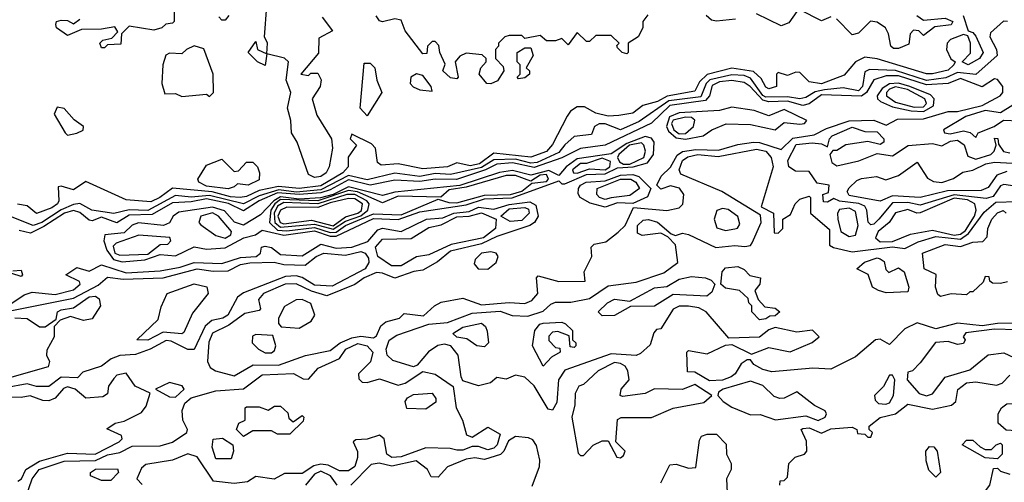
# Model space of a CAD drawing. Extents: x 2889633 to 3052318, y 540750 to 918690.
# Tile 70 of 256: x 3032901 to 3036087, y 567304 to 568801. Entities that reach past the tile are written whole.
import ezdxf

# ---------------------------------------------------------------- set-up
doc = ezdxf.new("R2010")
doc.units = 0

msp = doc.modelspace()

# ---------------------------------------------------------------- linework, layer by layer
at = {"layer": '0CON02XD'}
for points in [[(3033400, 568835), (3033400, 568795), (3033395, 568790), (3033373, 568787), (3033360, 568775), (3033335, 568767.5), (3033255, 568780), (3033230, 568755), (3033228.3, 568721.7), (3033185, 568720), (3033175, 568710), (3033165, 568710), (3033160, 568725), (3033170, 568735), (3033198.3, 568741.7), (3033218.3, 568761.7), (3033208.3, 568778.3), (3033165, 568770), (3033100.7, 568769.3), (3033055, 568750), (3033020, 568775), (3033017.5, 568785), (3033020, 568795), (3033035, 568800), (3033055, 568798.8), (3033075, 568787.5), (3033095, 568802.5)], [(3033855, 568290), (3033835, 568300), (3033798.8, 568405), (3033780, 568435), (3033778, 568475), (3033766.7, 568515), (3033777.5, 568565), (3033762.5, 568605), (3033770, 568665), (3033757, 568677), (3033700, 568690), (3033695, 568652.5), (3033670, 568665), (3033640, 568695), (3033665, 568730), (3033670, 568705), (3033700, 568690), (3033702.5, 568725), (3033692.5, 568745), (3033700, 568845)], [(3035415, 568827.5), (3035389.1, 568790.9), (3035365, 568781.4), (3035285, 568820)], [(3035525, 568810), (3035495, 568797.5), (3035425, 568832.5)], [(3035953.8, 568815), (3035970, 568765), (3035985, 568760), (3035995, 568747.5), (3036018, 568695), (3036006.2, 568675), (3035970, 568655), (3035950, 568665), (3035977.5, 568692.5), (3035978, 568725), (3035968.8, 568748.8), (3035955, 568753.3), (3035913, 568737), (3035902, 568725), (3035900, 568705), (3035914.2, 568674.2), (3035927.5, 568665), (3035923.3, 568655), (3035905, 568638), (3035855, 568625.7), (3035835, 568625.8), (3035675, 568674), (3035635, 568680), (3035605.8, 568664.2), (3035568.3, 568621.7), (3035495, 568593.1), (3035455, 568600), (3035425, 568630), (3035411.7, 568631.7), (3035385, 568620), (3035355, 568630), (3035350, 568625), (3035350, 568585), (3035325, 568577.5), (3035315, 568582.5), (3035300.3, 568610.4), (3035275, 568632.9), (3035205, 568644.4), (3035125, 568623.1), (3035100.4, 568599.6), (3035085, 568570), (3034996, 568554), (3034965, 568535.8), (3034917, 568523), (3034885, 568498.8), (3034839.7, 568490.4), (3034805, 568488.6), (3034765, 568498), (3034728.8, 568518.8), (3034705, 568519.2), (3034683.3, 568505), (3034671.7, 568488.3), (3034625, 568396.7), (3034605, 568374.3), (3034555, 568355.8), (3034435, 568368.6), (3034388, 568335), (3034358.3, 568328.3), (3034315, 568338), (3034285, 568324.3), (3034205, 568318), (3034125, 568334), (3034070.7, 568330.7), (3034058.3, 568338.3), (3034052.5, 568385), (3034039.3, 568399.3), (3033975, 568430), (3033970, 568415), (3033990, 568395), (3033963.6, 568356.4), (3033963.3, 568325), (3033945.8, 568305), (3033875, 568263.2), (3033805, 568254.7), (3033738.4, 568261.6), (3033675, 568248.5), (3033635, 568228.9), (3033614.4, 568225.6), (3033582.2, 568227.8), (3033523.6, 568243.6), (3033395, 568255.7), (3033353.8, 568225)], [(3033577.5, 568815), (3033565, 568800), (3033555, 568800), (3033545, 568810)], [(3033879.5, 568809.5), (3033912.5, 568765), (3033868.8, 568741.2), (3033867, 568693), (3033810, 568625), (3033835, 568620), (3033842.5, 568627.5), (3033865, 568627.5), (3033876.1, 568606.1), (3033873.3, 568585), (3033846.7, 568545), (3033862.3, 568492.3), (3033910, 568415), (3033912.5, 568385), (3033902.5, 568325), (3033892.5, 568305), (3033875, 568293.3), (3033855, 568290)], [(3034425, 568593.3), (3034412.5, 568595), (3034387.5, 568625), (3034392.5, 568645), (3034410, 568665), (3034410, 568675), (3034397, 568687), (3034345, 568692.5), (3034325, 568682.5), (3034310, 568665), (3034320, 568615), (3034315, 568610), (3034295, 568612.5), (3034270, 568635), (3034277, 568657), (3034260, 568695), (3034257, 568717), (3034245, 568730), (3034235, 568730), (3034220, 568715), (3034218.3, 568691.7), (3034205, 568690), (3034147.5, 568765), (3034135, 568800), (3034115, 568803.3), (3034075, 568793.8), (3034065, 568797.5), (3034053.9, 568813.9)], [(3034933.6, 568816.4), (3034917.5, 568795), (3034916.7, 568775), (3034902.5, 568745), (3034870, 568725), (3034870, 568695), (3034865, 568690), (3034850, 568695), (3034835, 568710), (3034833, 568717), (3034840, 568725), (3034815, 568750), (3034765, 568750), (3034745, 568730), (3034735, 568730), (3034705, 568760), (3034675, 568720), (3034655, 568740), (3034635, 568732.5), (3034605, 568732.5), (3034585, 568750), (3034535, 568740), (3034525, 568750), (3034485, 568750), (3034470, 568745), (3034450, 568725), (3034450, 568715), (3034440, 568705), (3034440, 568675), (3034465, 568650), (3034467.5, 568635), (3034446.4, 568603.6), (3034425, 568593.3)], [(3036096.7, 568795), (3036083.9, 568796.1), (3036041.7, 568758.3), (3036040, 568745), (3036061.2, 568705), (3036063.3, 568685), (3035995, 568624), (3035935, 568630), (3035897.6, 568612.4), (3035835, 568604.6), (3035735, 568636.4), (3035650.5, 568639.5), (3035635, 568632.5), (3035628.1, 568585), (3035615, 568570.6), (3035565, 568580), (3035505, 568573.9), (3035475, 568567.8), (3035445, 568549.2), (3035425.6, 568544.5), (3035385, 568551.5), (3035315, 568550.8), (3035305, 568555.5), (3035265, 568611.9), (3035245, 568620), (3035205, 568622.5), (3035133.5, 568606.5), (3035122.2, 568595), (3035105, 568551.1), (3035001.7, 568538.3), (3034905, 568471.4), (3034845, 568444), (3034795, 568464), (3034775.9, 568464.1), (3034761.2, 568455), (3034750.7, 568429.3), (3034695, 568423.3), (3034664.3, 568395.7)], [(3035217, 568803), (3035155, 568796.7), (3035139.3, 568799.3), (3035122.5, 568815)], [(3035804.2, 568814.2), (3035825, 568800), (3035895, 568805.7), (3035920, 568795), (3035915, 568784), (3035862.3, 568777.7), (3035825, 568750), (3035810, 568765), (3035793.3, 568766.7), (3035782.5, 568755), (3035778.3, 568721.7), (3035745, 568707.5), (3035728.3, 568708.3), (3035720, 568715), (3035712.5, 568755), (3035702.5, 568775), (3035675, 568793.3), (3035654.1, 568795.9), (3035615, 568757.5), (3035595, 568752.5), (3035543.6, 568803.6)], [(3033515, 568552.5), (3033527.5, 568565), (3033526.2, 568625), (3033496.4, 568706.4), (3033465, 568716.7), (3033440, 568705), (3033425, 568690), (3033385, 568692.5), (3033373.6, 568686.4), (3033363.3, 568655), (3033360, 568595), (3033370.7, 568560.7), (3033405, 568562.5), (3033425, 568552.5), (3033505, 568560), (3033515, 568552.5)], [(3034515, 568610), (3034510, 568615), (3034520, 568625), (3034520, 568655), (3034510, 568665), (3034510, 568695), (3034535, 568710), (3034555, 568710), (3034562.5, 568685), (3034540, 568645), (3034550, 568635), (3034550, 568625), (3034535, 568612.5), (3034515, 568610)], [(3034025, 568490), (3034002.5, 568515), (3034015, 568660), (3034035, 568660), (3034050, 568645), (3034056.7, 568605), (3034072.5, 568565), (3034025, 568490)], [(3032835, 567857.5), (3032915, 567910), (3032940.7, 567919.3), (3033015, 567911.9), (3033075, 567926.2), (3033096.7, 567945), (3033093.6, 567953.6), (3033050, 567975), (3033085, 567999.2), (3033125, 567986.9), (3033165, 568008), (3033245, 567981.8), (3033355, 567988.1), (3033420.2, 567999.8), (3033465, 568015.5), (3033555, 568011.9), (3033615, 568030.9), (3033665.4, 568034.6), (3033680, 568045), (3033683.3, 568065), (3033695, 568068), (3033715, 568063.8), (3033745, 568041.4), (3033815, 568037.1), (3033875, 568074.3), (3033925, 568061.5), (3033975.4, 568064.6), (3034026.7, 568083.3), (3034059.3, 568120.7), (3034075, 568126.5), (3034135, 568115.5), (3034216.7, 568155), (3034270, 568160), (3034305, 568175.3), (3034355, 568180), (3034385, 568194.6), (3034435, 568187.3), (3034485, 568203.4), (3034551.5, 568211.5), (3034570.5, 568200.5), (3034578.8, 568165), (3034566.2, 568145), (3034551.2, 568135), (3034445, 568099.1), (3034395, 568075.4), (3034295, 568051.5), (3034252.6, 568017.4), (3034205, 567990), (3034176.4, 567986.4), (3034115, 567964), (3034075, 567980.8), (3034055, 567982.5), (3034015, 567965.7), (3033985, 567944.2), (3033895, 567907.1), (3033845, 567922.1), (3033795, 567946.5), (3033760, 567945), (3033690, 567915), (3033673.8, 567895), (3033680, 567865), (3033675, 567860), (3033629.5, 567850.5), (3033577.3, 567812.7), (3033525, 567786), (3033512.6, 567757.4), (3033508.8, 567695), (3033516.7, 567675), (3033534.2, 567664.2), (3033595, 567648.8), (3033655.7, 567684.3), (3033737.6, 567682.4), (3033825, 567713.8), (3033905, 567730), (3033938, 567755), (3033975, 567771.1), (3034005, 567777.1), (3034045, 567771.2), (3034055, 567777.5), (3034069.5, 567810.5), (3034085, 567823.3), (3034130, 567835), (3034145, 567850), (3034207, 567843), (3034242.5, 567875), (3034265, 567886.7), (3034335, 567900), (3034395, 567878.6), (3034485, 567886.2), (3034535, 567882), (3034558.3, 567891.7), (3034577.5, 567915), (3034572.5, 567965), (3034578.3, 567971.7), (3034645, 567953.8), (3034730, 567955), (3034727.5, 567985), (3034752.5, 568035), (3034750, 568065), (3034760, 568075), (3034797.5, 568082.5), (3034836.8, 568113.2), (3034860, 568135), (3034874.4, 568165.6), (3034886.7, 568193.3), (3034995, 568183.3), (3035035, 568192.5), (3035046.2, 568203.8), (3035050, 568235), (3035035.8, 568255.8), (3035006.4, 568263.6), (3034975, 568252.5), (3034962.5, 568265), (3034976, 568295), (3035006.4, 568323.6), (3035027.9, 568362.1), (3035045.5, 568374.5), (3035088.9, 568381.1), (3035161.7, 568378.3), (3035225, 568397.1), (3035275, 568404.4), (3035295, 568403.3), (3035365, 568380.8), (3035402.5, 568417.5), (3035471.7, 568428.3), (3035511.2, 568448.8), (3035585, 568473.5), (3035665, 568475.7), (3035705, 568459.2), (3035741.2, 568478.8), (3035825, 568480), (3035905, 568503.5), (3035935, 568503.8), (3036015, 568523.3), (3036073.8, 568555), (3036082, 568565), (3036082, 568585), (3036065, 568607.5), (3036055, 568610), (3036015, 568583.8), (3035945, 568610.5), (3035905, 568594.3), (3035835, 568590), (3035745, 568619.3), (3035705, 568619.1), (3035665, 568606), (3035640.5, 568565), (3035625, 568553.1), (3035495, 568558.2), (3035455, 568528.9), (3035435, 568523.8), (3035385, 568536.8), (3035325, 568535.4), (3035305, 568540.7), (3035264.3, 568585), (3035245, 568597.8), (3035205, 568604.5), (3035165, 568599.6), (3035142, 568588), (3035132.5, 568555), (3035120, 568540), (3035005, 568522.9), (3034945, 568465.7), (3034795, 568394.5), (3034715, 568384.5), (3034655, 568353.8), (3034565, 568323), (3034495, 568337.7), (3034445, 568333.1), (3034407.5, 568315), (3034314, 568284), (3034244.6, 568284.6), (3034195, 568277.7), (3034115, 568281.1), (3034035, 568265.5), (3033965, 568282.9), (3033905, 568250), (3033875, 568240.9), (3033805, 568234.8), (3033735, 568240.8), (3033675.3, 568214.7), (3033625, 568182.2), (3033576, 568206), (3033505, 568221.2), (3033455, 568211.3), (3033395, 568208.5), (3033329.3, 568170.7), (3033255, 568168.8), (3033215, 568143.1), (3033165, 568161.9), (3033135, 568150), (3033125, 568152.5), (3033095, 568177.1), (3033075, 568183.5), (3033045.3, 568174.7), (3032978.8, 568131.2), (3032935, 568110.6), (3032898.3, 568118.3)], [(3034235, 568570), (3034232.5, 568585), (3034205, 568620), (3034185, 568625.8), (3034166.2, 568615), (3034163.8, 568595), (3034173.9, 568583.9), (3034195, 568574), (3034235, 568570)], [(3035825, 568504.2), (3035858.1, 568521.9), (3035860, 568545), (3035847.7, 568557.7), (3035780.8, 568585), (3035744.7, 568595.3), (3035715, 568593.2), (3035691.3, 568578.7), (3035675.8, 568555), (3035676.2, 568545), (3035686.7, 568536.7), (3035725, 568519.5), (3035785.9, 568505.9), (3035825, 568504.2)], [(3035795, 568517.9), (3035825, 568519.4), (3035835, 568530), (3035829.2, 568545), (3035774, 568575), (3035735, 568583.6), (3035715, 568576.5), (3035705.7, 568565), (3035705.8, 568555), (3035734.7, 568534.6), (3035795, 568517.9)], [(3033055, 568427.5), (3033085, 568433.3), (3033106.4, 568443.6), (3033107.5, 568455), (3033077.3, 568477.3), (3033045, 568513.3), (3033021.7, 568518.3), (3033012.5, 568495), (3033047.5, 568435), (3033055, 568427.5)], [(3035055, 568413.9), (3035112.5, 568425), (3035140, 568445), (3035186.4, 568463.6), (3035265, 568461.4), (3035345, 568444), (3035375, 568468.8), (3035425, 568462.5), (3035440, 568465), (3035447.5, 568475), (3035375, 568510), (3035325, 568490), (3035277.6, 568507.6), (3035205, 568518), (3035165, 568507.1), (3035035, 568500), (3035003.9, 568486.1), (3034993.8, 568455), (3035000.6, 568440.6), (3035025, 568418.5), (3035055, 568413.9)], [(3036115, 568524.3), (3036075, 568500), (3036025, 568506.7), (3035962, 568488), (3035890, 568445), (3035893.3, 568435), (3035911.9, 568431.9), (3035955, 568441.2), (3035975.9, 568435.9), (3035995, 568420)], [(3035035, 568431.8), (3035055, 568432.2), (3035081.2, 568455), (3035085.9, 568475.9), (3035074.2, 568484.2), (3035055.5, 568485.5), (3035015, 568475.5), (3035010, 568465), (3035016.9, 568445), (3035035, 568431.8)], [(3035995, 568420), (3036002.5, 568435), (3036053.8, 568455), (3036084.2, 568475.8), (3036135, 568473.5)], [(3036165, 568256.2), (3036085, 568268), (3036075, 568263.3), (3036051.2, 568228.8), (3036027.7, 568222.3), (3035925, 568234.2), (3035815, 568201.1), (3035775, 568209.1), (3035725, 568207.8), (3035681.2, 568155), (3035665, 568138.8), (3035655, 568136.7), (3035646.1, 568146.1), (3035642, 568185), (3035635, 568198), (3035616.3, 568206.3), (3035553.2, 568213.2), (3035535, 568222.5), (3035515, 568210), (3035501.7, 568211.7), (3035500, 568235), (3035518.3, 568241.7), (3035520, 568265), (3035481.7, 568271.7), (3035455, 568310), (3035410.7, 568310.7), (3035390, 568325), (3035386.2, 568345), (3035412.8, 568397.2), (3035465, 568402.9), (3035495, 568398.8), (3035515, 568390), (3035521.2, 568415), (3035530, 568425), (3035595, 568452.9), (3035635, 568438.8), (3035675, 568438), (3035697.5, 568415), (3035697.5, 568405), (3035685, 568397.5), (3035645, 568406.7), (3035573.9, 568396.1), (3035545, 568377.5), (3035532.5, 568377.5), (3035522.5, 568365), (3035528.3, 568338.3), (3035545, 568327.5), (3035615.8, 568344.2), (3035675, 568367.5), (3035725, 568360), (3035776, 568394), (3035855, 568400), (3035885, 568392.5), (3035912.6, 568407.4), (3035935, 568411.4), (3035956.5, 568396.5), (3035969.2, 568359.2), (3035995, 568350), (3036043.3, 568365), (3036053.8, 568375), (3036060, 568395), (3036055, 568417.5), (3036066.1, 568416.1), (3036068.3, 568398.3), (3036084.3, 568374.3), (3036105, 568370)], [(3033232.5, 568017.5), (3033305, 568023.9), (3033355, 568041.1), (3033405, 568036.9), (3033465, 568066), (3033505, 568058), (3033565, 568063.1), (3033625.4, 568094.6), (3033663.8, 568105), (3033685, 568120), (3033755, 568103.5), (3033855, 568117.7), (3033905, 568100.7), (3033925, 568100.4), (3034045, 568157.5), (3034125, 568153.8), (3034195, 568179.6), (3034345, 568201.4), (3034405, 568221.6), (3034494.7, 568224.7), (3034645, 568280), (3034655, 568270), (3034665, 568270), (3034735, 568299.7), (3034795, 568302.3), (3034835, 568321.5), (3034885.3, 568324.8), (3034932, 568338), (3034951.4, 568365), (3034954.2, 568405), (3034945, 568417.1), (3034925, 568423.5), (3034865, 568400.5), (3034815, 568367.3), (3034705, 568351.1), (3034668.6, 568325), (3034645, 568296.7), (3034612.9, 568312.9), (3034555, 568298), (3034495, 568313.2), (3034453.7, 568306.3), (3034325, 568264.3), (3034115, 568243.1), (3034075, 568231.5), (3033965, 568259.7), (3033914.5, 568235.5), (3033874.3, 568224.3), (3033805, 568220.5), (3033745, 568227.5), (3033722.5, 568215), (3033680.3, 568169.6), (3033625, 568135.6), (3033595.4, 568145.4), (3033562.8, 568182.8), (3033525, 568193.8), (3033415, 568177.9), (3033397.1, 568165), (3033385, 568144), (3033365.6, 568134.4), (3033285, 568143.5), (3033265, 568135.5), (3033238.3, 568111.7), (3033176.2, 568105), (3033172.7, 568085), (3033182.1, 568055), (3033204.4, 568025), (3033232.5, 568017.5)], [(3034664.3, 568395.7), (3034645, 568371.4), (3034575, 568338.8), (3034555, 568337.1), (3034505, 568349.7), (3034435, 568347.3), (3034395, 568322.8), (3034295, 568299.5), (3034245, 568302.7), (3034195, 568293.1), (3034115, 568304.5), (3034025, 568282.7), (3033965, 568296.2), (3033875, 568250.5), (3033795, 568243.1), (3033739.6, 568250.4), (3033675, 568230.4), (3033625, 568205.5), (3033515, 568232.3), (3033455, 568226.5), (3033405, 568231.9), (3033315, 568183.1), (3033255, 568185.5), (3033205, 568174.2), (3033134.3, 568184.3), (3033095, 568205.7), (3033075, 568203.3), (3033035, 568185.5), (3032972.5, 568145), (3032944.4, 568134.4), (3032865.7, 568165.7)], [(3036230.5, 567819.5), (3036065, 567817.8), (3036015, 567810), (3035935, 567818.8), (3035865, 567800.8), (3035805, 567820), (3035765, 567800), (3035715, 567750), (3035685, 567767.5), (3035670, 567765), (3035605, 567710), (3035525, 567670), (3035467, 567673), (3035335, 567661.2), (3035305, 567668.8), (3035276.7, 567685), (3035265, 567700), (3035255, 567700), (3035235, 567686.7), (3035216.2, 567655), (3035203.3, 567645), (3035175, 567634.3), (3035132.7, 567632.7), (3035085, 567660), (3035061.7, 567661.7), (3035060, 567725), (3035065, 567730), (3035125, 567720), (3035185, 567747.5), (3035205, 567750), (3035268.3, 567718.3), (3035325, 567740), (3035394.1, 567725.9), (3035465, 567756.7), (3035487.5, 567775), (3035466.4, 567796.4), (3035415, 567790), (3035345, 567804.3), (3035325, 567797.1), (3035295, 567773.8), (3035195, 567770), (3035122.5, 567855), (3035098.3, 567868.3), (3035065, 567874.2), (3035035, 567873.8), (3035015.8, 567864.2), (3034975, 567800), (3034961.7, 567798.3), (3034953, 567787), (3034941.2, 567748.8), (3034909.7, 567720.4), (3034895, 567714), (3034815, 567720), (3034665, 567666.7), (3034643.8, 567635), (3034638.3, 567561.7), (3034625, 567537.5), (3034610.7, 567540.7), (3034565.8, 567615.8), (3034535, 567643.8), (3034505, 567650), (3034475, 567637.5), (3034445, 567642.5), (3034423.9, 567626.1), (3034385, 567616.2), (3034335, 567632.5), (3034328.8, 567645), (3034320, 567715), (3034295.5, 567745.5), (3034275, 567750.6), (3034253.6, 567746.4), (3034223.6, 567726.4), (3034186.7, 567683.3), (3034175, 567677.5), (3034108.3, 567698.3), (3034090, 567715), (3034086.7, 567735), (3034096.1, 567763.9), (3034120.5, 567779.5), (3034225, 567815.8), (3034285, 567820.8), (3034365, 567851.2), (3034455, 567858), (3034493.9, 567843.9), (3034545, 567841.2), (3034595, 567858), (3034619.3, 567880.7), (3034635, 567886.7), (3034683.6, 567886.4), (3034745, 567898.8), (3034805, 567940), (3034895, 567951.2), (3034985, 567982), (3035030, 568015), (3035022.5, 568072.5), (3034998.3, 568098.3), (3034975, 568110), (3034915, 568102.5), (3034900, 568110), (3034900, 568135), (3034918.3, 568151.7), (3034935, 568153.8), (3034965, 568146), (3035008.3, 568108.3), (3035022.5, 568102.5), (3035045, 568110), (3035065, 568106), (3035153.6, 568063.6), (3035215, 568070), (3035247, 568067), (3035265, 568070), (3035270.7, 568079.3), (3035300, 568145), (3035298.3, 568168.3), (3035172.5, 568245), (3035040.6, 568300.6), (3035034.2, 568315), (3035045.8, 568345), (3035063, 568357), (3035095, 568364.5), (3035161.3, 568358.7), (3035285, 568382.2), (3035315.4, 568375.4), (3035332.5, 568355), (3035338.8, 568325), (3035300, 568195), (3035340, 568175), (3035341.7, 568111.7), (3035355, 568110), (3035370, 568125), (3035370, 568155), (3035395, 568170), (3035410, 568205), (3035425, 568220), (3035455, 568230), (3035460, 568225), (3035460, 568175), (3035521.7, 568121.7), (3035521.7, 568071.7), (3035533.6, 568063.6), (3035595, 568050), (3035725, 568065.5), (3035765, 568060), (3035807.9, 568082.1), (3035865, 568099.4), (3035945, 568090.9), (3035971.3, 568108.7), (3036022.1, 568177.9), (3036059.5, 568210.5), (3036127.7, 568212.3)], [(3034855, 568333.3), (3034875, 568333.5), (3034920.6, 568355), (3034925.6, 568375), (3034920.8, 568395), (3034912.4, 568402.4), (3034873.5, 568395), (3034839.5, 568365), (3034835.6, 568355), (3034841.2, 568341.2), (3034855, 568333.3)], [(3033575, 568254), (3033505, 568262.2), (3033480, 568275), (3033477.5, 568285), (3033505, 568330), (3033555, 568350), (3033595, 568310), (3033608.3, 568311.7), (3033635, 568340), (3033655, 568340), (3033670, 568325), (3033676.7, 568305), (3033675, 568282.5), (3033640, 568265), (3033605, 568270), (3033595, 568260), (3033575, 568254)], [(3034705, 568304.6), (3034745, 568318.8), (3034795.2, 568314.8), (3034810, 568325), (3034812.2, 568342.2), (3034785, 568352.3), (3034735, 568335.8), (3034715, 568335.6), (3034689.2, 568315), (3034692.5, 568305), (3034705, 568304.6)], [(3035685, 568214), (3035585, 568232), (3035578.8, 568245), (3035585, 568256.7), (3035609.5, 568280.5), (3035625, 568286.7), (3035673, 568293), (3035703, 568283), (3035745, 568296.7), (3035805, 568340), (3035838.3, 568288.3), (3035857.7, 568277.7), (3035885, 568273.8), (3035922.7, 568287.3), (3035952.3, 568307.7), (3035985, 568314.2), (3036027.5, 568335), (3036055, 568340), (3036113.8, 568336.2)], [(3033905, 568112.1), (3033925, 568113.4), (3033955, 568135.4), (3034045, 568172.9), (3034135, 568169.7), (3034255, 568220), (3034289.1, 568209.1), (3034315, 568208.2), (3034405, 568233.5), (3034488.8, 568235), (3034525, 568246.4), (3034558, 568272), (3034605, 568277.8), (3034612.2, 568285), (3034605, 568300.5), (3034585, 568298), (3034555, 568278), (3034505, 568296.2), (3034475, 568296.8), (3034345, 568258.6), (3034290.2, 568250.2), (3034263, 568227), (3034125, 568230), (3034075, 568208.6), (3033993.5, 568243.5), (3033965, 568248.6), (3033865, 568214.8), (3033745, 568218.6), (3033726.7, 568205), (3033713.8, 568185), (3033709.1, 568145), (3033735, 568120), (3033765, 568117.7), (3033855, 568128.8), (3033905, 568112.1)], [(3034795, 568194.5), (3034746.8, 568206.8), (3034713.8, 568225), (3034707.5, 568237.5), (3034709.4, 568255), (3034715, 568265.5), (3034733.8, 568275), (3034795, 568279.3), (3034845, 568298.2), (3034885, 568300.4), (3034903.8, 568293.8), (3034943.3, 568255), (3034932.5, 568227.5), (3034884.2, 568205.8), (3034835, 568208.2), (3034795, 568194.5)], [(3034795, 568219.2), (3034776.7, 568225), (3034768, 568235), (3034768.8, 568255), (3034845, 568285.4), (3034878.8, 568285), (3034894, 568275), (3034905.8, 568255), (3034875, 568231.9), (3034815, 568224.5), (3034795, 568219.2)], [(3036095, 568310), (3036062.7, 568297.3), (3036035, 568258), (3036012.1, 568247.9), (3035902.9, 568247.1), (3035815, 568225.8), (3035725, 568231.4), (3035685, 568214)], [(3033353.8, 568225), (3033325, 568211.2), (3033245, 568217.5), (3033115, 568277.5), (3033075, 568250), (3033035, 568262.5), (3033025, 568260), (3033027.5, 568215), (3033022.5, 568205), (3033005, 568192), (3032955, 568173.3), (3032925, 568198.8), (3032893.8, 568203.8)], [(3033915, 568122.6), (3033955, 568148.7), (3034005, 568166), (3034026.9, 568185), (3034031.9, 568205), (3034024.4, 568215), (3033985, 568235.3), (3033958.8, 568235), (3033865, 568205.2), (3033755, 568209.3), (3033735, 568197.5), (3033724, 568175), (3033726.2, 568145), (3033745, 568129.7), (3033855, 568138.9), (3033915, 568122.6)], [(3033915, 568134.1), (3033955, 568162.5), (3033995, 568174.6), (3034006.3, 568183.7), (3034010, 568205), (3033985, 568221.2), (3033965, 568222.5), (3033905, 568208.4), (3033865, 568192.9), (3033765, 568194.5), (3033745, 568184.3), (3033736.4, 568165), (3033743.5, 568145), (3033755, 568140.4), (3033845, 568151.8), (3033915, 568134.1)], [(3035685, 568081.9), (3035725, 568083.6), (3035783, 568107), (3035855, 568120), (3035925, 568103.3), (3035945, 568106.6), (3035961.4, 568118.6), (3035990.4, 568165), (3035995.6, 568185), (3035991.9, 568205), (3035968, 568218), (3035925, 568223), (3035815, 568175.7), (3035804.3, 568174.3), (3035775, 568187.1), (3035735, 568176.2), (3035714, 568145), (3035679.2, 568115), (3035670, 568095), (3035685, 568081.9)], [(3034487.5, 568147.5), (3034457.5, 568165), (3034485, 568188.5), (3034535, 568192.9), (3034547.5, 568187.5), (3034549.2, 568175), (3034525, 568151.4), (3034487.5, 568147.5)], [(3035185, 568118.8), (3035215, 568123.8), (3035223.8, 568126.2), (3035231.2, 568138.8), (3035224.2, 568164.2), (3035193.6, 568186.4), (3035175, 568190), (3035157, 568183), (3035147.5, 568155), (3035157, 568127), (3035185, 568118.8)], [(3035585, 568098.8), (3035605, 568103.3), (3035614.2, 568135), (3035605, 568180), (3035585, 568191.1), (3035553.6, 568186.4), (3035547.5, 568175), (3035548.6, 568155), (3035558, 568115), (3035585, 568098.8)], [(3033565, 568094.2), (3033583.3, 568105), (3033586.2, 568115), (3033543.8, 568165), (3033525, 568175.5), (3033486.7, 568165), (3033480, 568145), (3033487, 568137), (3033535, 568102.5), (3033565, 568094.2)], [(3034135, 568004), (3034104.2, 568004.2), (3034060, 568035), (3034052.5, 568065), (3034075, 568091.2), (3034167.1, 568092.9), (3034225, 568128), (3034265, 568137.5), (3034315, 568162.5), (3034355.4, 568164.6), (3034395, 568175.6), (3034442.5, 568155), (3034440, 568125), (3034401.2, 568095), (3034296.4, 568073.6), (3034225, 568040), (3034185, 568033.8), (3034135, 568004)], [(3036097, 567953), (3036075, 567947.5), (3036048.3, 567948.3), (3036040, 567955), (3036038.3, 567968.3), (3036025, 567970), (3036018.3, 567951.7), (3035985, 567920), (3035975, 567920), (3035965, 567910), (3035915, 567913.3), (3035880, 567905), (3035871.7, 567911.7), (3035863.8, 567935), (3035866.1, 567976.1), (3035827.5, 567995), (3035822.5, 568045), (3035895, 568073.8), (3035945, 568067.1), (3035985, 568081.2), (3036017, 568083), (3036031.7, 568098.3), (3036033.3, 568125), (3036046.7, 568155), (3036065, 568176), (3036083, 568183), (3036093.3, 568175)], [(3033225, 568038.6), (3033315, 568041.8), (3033355, 568073.3), (3033380, 568075), (3033390, 568085), (3033386.4, 568096.4), (3033286.4, 568103.6), (3033212.3, 568077.7), (3033202.5, 568067.5), (3033208.8, 568045), (3033225, 568038.6)], [(3032875, 567859.4), (3033075, 567899.4), (3033155, 567942), (3033185, 567968), (3033235, 567960.8), (3033365, 567965.6), (3033475, 567994.2), (3033527, 567987), (3033575, 567988.6), (3033615, 568008.6), (3033645.6, 568014.4), (3033724.1, 568015.9), (3033755, 568008.8), (3033823.9, 568006.1), (3033860, 568035), (3033885, 568045.7), (3033955, 568038.9), (3034005, 568050.6), (3034018.8, 568045), (3034029.1, 568029.1), (3034030.8, 568015), (3034018, 567995), (3033911.7, 567938.3), (3033855, 567942), (3033815, 567966.7), (3033795, 567972), (3033760.6, 567969.4), (3033625, 567916.7), (3033605, 567903.3), (3033573.8, 567845), (3033557.5, 567835), (3033522.3, 567827.7), (3033500.6, 567809.4), (3033465, 567733.3), (3033445, 567733.8), (3033390.9, 567760.9), (3033375, 567762.9), (3033323.3, 567735), (3033275, 567717.5), (3033225, 567713.8), (3033196.1, 567703.9), (3033165, 567680), (3033105, 567660), (3033088, 567642), (3033035, 567644), (3032995, 567613.8), (3032955, 567614), (3032925, 567622), (3032855, 567609.2)], [(3034415, 567993.8), (3034442, 568015), (3034448.8, 568035), (3034442.5, 568045), (3034425, 568049.4), (3034395, 568045.4), (3034374, 568025), (3034371.2, 568011.2), (3034384.4, 567994.4), (3034415, 567993.8)], [(3035705, 567917.5), (3035680, 567925), (3035660, 567935), (3035646.4, 567976.4), (3035610, 567995), (3035634.1, 568015.9), (3035675, 568030), (3035685, 568027.5), (3035698.3, 568018.3), (3035703, 567993), (3035713, 567983), (3035745, 567997.5), (3035762.5, 567985), (3035777.5, 567935), (3035775, 567920), (3035705, 567917.5)], [(3035295, 567830), (3035270, 567855), (3035270, 567875), (3035260, 567885), (3035258.3, 567898.3), (3035230, 567925), (3035185, 567932.5), (3035170, 567945), (3035173.3, 567985), (3035185, 567997.5), (3035225, 568002.5), (3035245, 567992.5), (3035263, 567973), (3035297.5, 567965), (3035296.2, 567945), (3035280, 567925), (3035290, 567895), (3035311.7, 567871.7), (3035345, 567867.5), (3035360, 567855), (3035345, 567842.5), (3035328.3, 567841.7), (3035315, 567833.3), (3035295, 567830)], [(3032878.3, 567988.3), (3032905, 567990), (3032910, 567975), (3032905, 567970), (3032875, 567980)], [(3034785, 567842.5), (3034772.5, 567855), (3034802.5, 567885), (3034825, 567896.7), (3034875, 567890), (3034955, 567933.3), (3034995, 567937.5), (3035035, 567961.2), (3035075, 567970), (3035120, 567965), (3035138.3, 567958.3), (3035150, 567945), (3035140.7, 567919.3), (3035123.9, 567906.1), (3035015, 567911.2), (3034955, 567873.8), (3034877, 567873), (3034825, 567843.8), (3034785, 567842.5)], [(3033315, 567764), (3033280, 567765), (3033348.8, 567831.2), (3033358.3, 567871.7), (3033377.5, 567915), (3033465, 567946), (3033506, 567936), (3033510, 567915), (3033459.3, 567850.7), (3033431.7, 567788.3), (3033425, 567783.8), (3033365, 567790), (3033315, 567764)], [(3032884.4, 567835.6), (3032925, 567834), (3032965, 567806.7), (3032983, 567807), (3033018.3, 567831.7), (3033022.5, 567855), (3033035, 567862.5), (3033075, 567868.8), (3033125, 567904), (3033145.7, 567905.7), (3033158, 567898), (3033162.5, 567875), (3033135, 567832.5), (3033107, 567827), (3033065, 567840), (3033031.7, 567828.3), (3033012.5, 567807.5), (3033012.5, 567775), (3032988.3, 567731.7), (3032987.5, 567715), (3032997.5, 567695), (3032993, 567677), (3032875, 567644.2)], [(3033805, 567802.5), (3033844.3, 567825.7), (3033855.6, 567845), (3033842.4, 567882.4), (3033815, 567895.7), (3033795, 567893.8), (3033757, 567873), (3033738.1, 567835), (3033737.7, 567817.7), (3033747.1, 567807.1), (3033805, 567802.5)], [(3034405, 567742.5), (3034380, 567745), (3034348, 567768), (3034315, 567773.8), (3034302.5, 567785), (3034335, 567806), (3034395, 567818.8), (3034408.3, 567808.3), (3034413, 567793), (3034417.5, 567755), (3034405, 567742.5)], [(3034595, 567680), (3034560, 567745), (3034567.5, 567795), (3034584.2, 567815.8), (3034595, 567818.8), (3034655, 567822.5), (3034667, 567817), (3034690, 567795), (3034690, 567765), (3034700, 567755), (3034700, 567745), (3034695, 567740), (3034681.7, 567741.7), (3034678.3, 567778.3), (3034641.7, 567791.7), (3034625, 567790), (3034613, 567777), (3034613, 567763), (3034635, 567740), (3034648.3, 567738.3), (3034650, 567725), (3034621.7, 567708.3), (3034595, 567680)], [(3033715, 567722.9), (3033725, 567730), (3033729.2, 567745), (3033719.3, 567779.3), (3033665, 567782.5), (3033653.6, 567776.4), (3033652.5, 567755), (3033673.8, 567735), (3033695, 567722.9), (3033715, 567722.9)], [(3036125, 567797.5), (3036055, 567799.1), (3035962.5, 567787.5), (3035953.3, 567775), (3035960, 567765), (3035955, 567752.5), (3035935, 567750), (3035905, 567760), (3035863.9, 567756.1), (3035815, 567690), (3035790, 567665), (3035775, 567660), (3035772.5, 567635), (3035811.2, 567591.2), (3035835, 567584)], [(3032906.2, 567215), (3032941.4, 567315), (3032964, 567345), (3033045, 567371.9), (3033146.2, 567373.8), (3033185, 567393.1), (3033225, 567400), (3033265, 567420.8), (3033355, 567421.4), (3033395, 567433.8), (3033441.2, 567465), (3033443.8, 567475), (3033428.8, 567505), (3033426.4, 567536.4), (3033435, 567560), (3033455, 567577.5), (3033535, 567600), (3033625, 567606.7), (3033685, 567651.2), (3033786.2, 567656.2), (3033818.3, 567638.3), (3033835, 567637.5), (3033866.4, 567673.6), (3033935.8, 567704.2), (3033956.2, 567735), (3033995, 567753.1), (3034025.5, 567745.5), (3034043.8, 567725), (3034035.8, 567694.2), (3033997.5, 567655), (3033998.3, 567638.3), (3034008.3, 567628.3), (3034025, 567626.7), (3034065, 567638.8), (3034125, 567618), (3034147.5, 567625), (3034205, 567662.5), (3034245, 567653.3), (3034303.6, 567613.6), (3034313.3, 567545), (3034333.3, 567505), (3034347, 567457), (3034365, 567450), (3034415, 567482.5), (3034455, 567460), (3034445.8, 567425), (3034435, 567414), (3034415, 567408.8), (3034385, 567420), (3034365, 567420), (3034335, 567407.5), (3034315, 567407.5), (3034293.6, 567413.6), (3034215, 567415.8), (3034135, 567385.7), (3034105, 567384.3), (3034088.8, 567395), (3034080, 567445), (3034065, 567456.7), (3034025, 567443.3), (3033988.3, 567441.7), (3033980, 567435), (3033993.3, 567403.3), (3033993.6, 567383.6), (3033985.5, 567354.5), (3033965, 567340.8), (3033935, 567340.8), (3033899.3, 567359.3), (3033875, 567362.2), (3033852.7, 567357.3), (3033815, 567332), (3033757.3, 567332.7), (3033723.8, 567313.8), (3033665, 567322.5), (3033637.5, 567305), (3033595, 567300), (3033527.7, 567307.7), (3033475, 567386.7), (3033445, 567395.8), (3033395, 567375.7), (3033308.6, 567361.4), (3033295, 567350), (3033280, 567315), (3033296.4, 567296.4)], [(3035835, 567584), (3035855, 567590), (3035895.9, 567644.1), (3035975, 567668), (3036035, 567716.7), (3036085, 567723.3), (3036151.7, 567691.7)], [(3034845, 567382.5), (3034855, 567390), (3034860, 567405), (3034830, 567435), (3034835, 567507.5), (3034847, 567513), (3034945, 567513.3), (3035015.8, 567544.2), (3035115, 567562.5), (3035140, 567585), (3035085, 567620), (3035045, 567604.3), (3034955, 567606), (3034925, 567590.8), (3034851.7, 567581.7), (3034843.3, 567585), (3034846.7, 567605), (3034872.5, 567635), (3034868.8, 567665), (3034859.5, 567679.5), (3034845, 567688.8), (3034825, 567691.2), (3034772.5, 567665), (3034725, 567620), (3034710, 567615), (3034698.3, 567591.7), (3034697.5, 567555), (3034687.5, 567515), (3034708.3, 567398.3), (3034715, 567390), (3034725, 567390), (3034756.4, 567423.6), (3034785, 567437.5), (3034805, 567437.5), (3034832.5, 567385), (3034845, 567382.5)], [(3032895, 567307.5), (3032906.7, 567315), (3032920, 567345), (3032965, 567371.9), (3033055, 567398.6), (3033145, 567394.5), (3033222.5, 567435), (3033232.5, 567445), (3033230, 567455), (3033183, 567477), (3033210, 567495), (3033238.8, 567501.2), (3033295, 567530), (3033309.4, 567550.6), (3033322.5, 567592.5), (3033273.8, 567615), (3033245, 567657.5), (3033215, 567650), (3033205, 567640), (3033187.5, 567615), (3033185, 567590), (3033169.3, 567580.7), (3033115, 567576.2), (3033080, 567605), (3033055, 567612.5), (3033042.2, 567607.8), (3033015, 567575.8), (3032995, 567567.5), (3032975, 567568), (3032934.1, 567584.1), (3032905, 567578), (3032845, 567579.2)], [(3035360, 567295), (3035361.7, 567308.3), (3035375, 567310), (3035385, 567320), (3035390, 567365), (3035410, 567385), (3035440, 567395), (3035447.5, 567405), (3035446.4, 567436.4), (3035430, 567475), (3035435, 567477.5), (3035455, 567480), (3035495, 567462.5), (3035525, 567476.7), (3035595, 567482.5), (3035610, 567475), (3035611.7, 567461.7), (3035635, 567460), (3035645, 567450), (3035655, 567450), (3035660, 567465), (3035650, 567475), (3035650, 567485), (3035685, 567513.3), (3035734.3, 567525.7), (3035775, 567556.2), (3035855, 567540), (3035916.4, 567553.6), (3035930, 567565), (3035936.4, 567603.6), (3035965, 567626), (3035995, 567628.8), (3036061.7, 567618.3), (3036080, 567625), (3036105, 567650)], [(3035703.6, 567556.4), (3035715, 567561.2), (3035728.8, 567585), (3035732.5, 567635), (3035725, 567650), (3035715, 567650), (3035696, 567614), (3035666.7, 567585), (3035669.3, 567569.3), (3035679.3, 567559.3), (3035703.6, 567556.4)], [(3033405, 567578.8), (3033432.5, 567605), (3033426.4, 567616.4), (3033385, 567627.1), (3033340, 567605), (3033385, 567580), (3033405, 567578.8)], [(3035485, 567504.2), (3035506.7, 567515), (3035511.2, 567525), (3035506.7, 567535), (3035472.7, 567552.7), (3035415, 567596.7), (3035375, 567576), (3035360, 567575), (3035341.7, 567581.7), (3035305, 567617.5), (3035265, 567631.2), (3035177.5, 567605), (3035162.5, 567595), (3035160, 567585), (3035177.5, 567565), (3035205, 567546.7), (3035265, 567522.5), (3035297, 567523), (3035345.9, 567505.9), (3035445, 567519.2), (3035485, 567504.2)], [(3034215, 567540), (3034153, 567543), (3034147.5, 567565), (3034155, 567577.5), (3034175, 567587.5), (3034235, 567592.5), (3034247.5, 567575), (3034247, 567563), (3034215, 567540)], [(3036125, 567470), (3036093, 567473), (3036067.5, 567495), (3036067.5, 567525), (3036077.5, 567545), (3036095, 567557.5), (3036175, 567560), (3036183.3, 567535), (3036173.6, 567516.4), (3036125, 567470)], [(3033625, 567452.5), (3033602.5, 567475), (3033610, 567495), (3033630, 567505), (3033630, 567545), (3033635, 567547.5), (3033675, 567547.5), (3033705, 567537.5), (3033725, 567550), (3033745, 567550), (3033768.3, 567528.3), (3033771.7, 567511.7), (3033785, 567500), (3033815, 567520), (3033820, 567515), (3033818.3, 567501.7), (3033775, 567460), (3033735, 567460), (3033715, 567470), (3033655, 567470), (3033625, 567452.5)], [(3034975, 567302.5), (3035005, 567360), (3035025, 567362.5), (3035065, 567350), (3035088.3, 567351.7), (3035100, 567440), (3035107, 567453), (3035125, 567460), (3035155, 567460), (3035187, 567427), (3035187.5, 567395), (3035202.5, 567365), (3035202.5, 567345), (3035187.5, 567315), (3035190, 567270)], [(3033585, 567380), (3033535, 567380), (3033523, 567417), (3033527, 567443), (3033556.4, 567446.4), (3033590, 567425), (3033592.5, 567405), (3033585, 567380)], [(3034558.6, 567291.4), (3034582.9, 567355), (3034584.2, 567375), (3034573, 567423), (3034560.8, 567440.8), (3034547.6, 567447.6), (3034505, 567452.5), (3034482.2, 567437.8), (3034467.5, 567405), (3034456.1, 567393.9), (3034405, 567377.1), (3034373.5, 567383.5), (3034345, 567379.1), (3034285, 567354), (3034255, 567320), (3034231.7, 567321.7), (3034220, 567345), (3034183.3, 567373.3), (3034105, 567355.7), (3034064, 567366), (3034038.3, 567361.7), (3033972.5, 567295)], [(3036065, 567380), (3036025, 567382.5), (3035950, 567425), (3035965, 567440), (3035985, 567440), (3036008.3, 567418.3), (3036025, 567410), (3036045, 567410), (3036060, 567425), (3036075, 567430), (3036080, 567425), (3036080, 567395), (3036065, 567380)], [(3035865, 567320), (3035843, 567343), (3035833.6, 567373.6), (3035832.5, 567405), (3035845, 567420), (3035858.3, 567418.3), (3035870, 567405), (3035880, 567335), (3035865, 567320)], [(3033195, 567310), (3033165, 567310), (3033130, 567325), (3033130, 567335), (3033146.2, 567346.2), (3033217, 567347), (3033220, 567335), (3033195, 567310)], [(3033927.5, 567295), (3033906.2, 567325), (3033875, 567340), (3033855, 567330), (3033825, 567294)], [(3036105, 567220), (3036075, 567220), (3036065, 567210), (3036040, 567135), (3036021.7, 567118.3), (3036018.3, 567101.7), (3036001.7, 567091.7), (3036000, 567135), (3036010, 567155), (3036010, 567205), (3035981.7, 567238.3), (3036016.4, 567263.6), (3036040, 567295), (3036051.7, 567348.3), (3036065, 567350), (3036075, 567340), (3036105, 567330)]]:
    msp.add_lwpolyline(points, dxfattribs=at)

doc.saveas('drawing.dxf')
